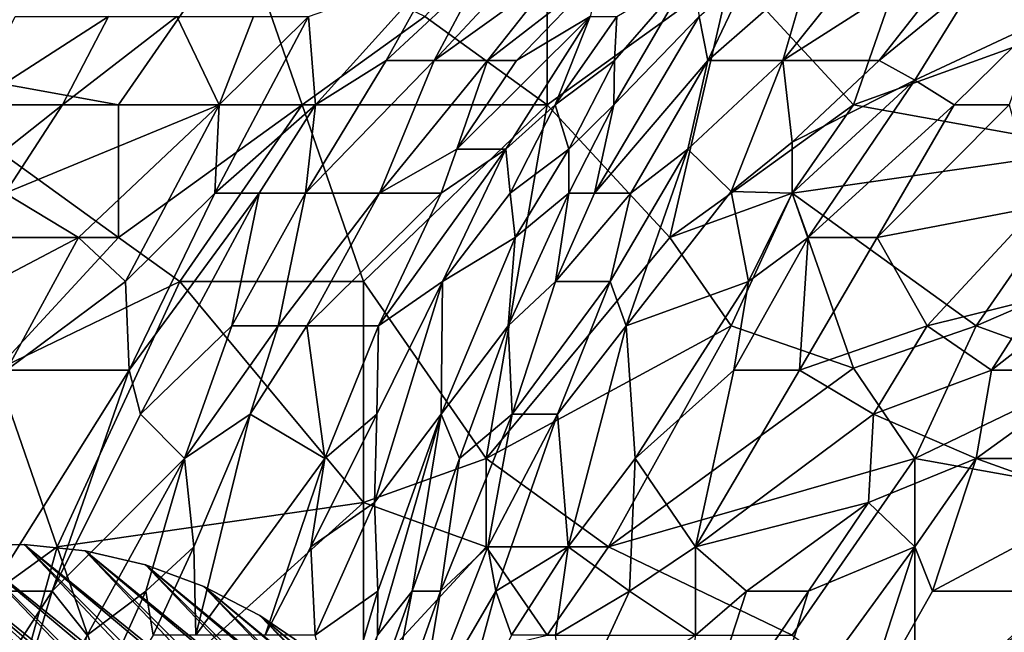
# Model space of a CAD drawing. Extents: x -0.3 to 0.3, y -0.266 to 0.266.
# Tile 134 of 256: x -0.233 to -0.206, y 0.204 to 0.221. Entities that reach past the tile are written whole.
import ezdxf

# ---------------------------------------------------------------- set-up
doc = ezdxf.new("R2010")
doc.units = 0

msp = doc.modelspace()

# ---------------------------------------------------------------- linework, layer by layer
for points in [[(-0.234997, 0.225772, 1.179444), (-0.236652, 0.2198, 1.179083), (-0.226721, 0.223383, 1.177118)], [(-0.221756, 0.220995, 1.175448), (-0.218445, 0.218606, 1.174033), (-0.218445, 0.224578, 1.175592)], [(-0.218445, 0.218606, 1.174033), (-0.213479, 0.222189, 1.174128), (-0.218445, 0.224578, 1.175592)], [(-0.201893, 0.224447, 0.735481), (-0.205203, 0.220818, 0.730797), (-0.206859, 0.221956, 0.738603)], [(-0.236652, 0.2198, 1.179083), (-0.230032, 0.218606, 1.17708), (-0.226721, 0.223383, 1.177118)], [(-0.230032, 0.218606, 1.17708), (-0.225066, 0.218606, 1.175695), (-0.226721, 0.223383, 1.177118)], [(-0.225066, 0.218606, 1.175695), (-0.221756, 0.220995, 1.175448), (-0.226721, 0.223383, 1.177118)], [(-0.221502, 0.2198, 0.82447), (-0.220235, 0.222189, 0.829154), (-0.218171, 0.223383, 0.821347)], [(-0.218176, 0.222189, 0.81198), (-0.221502, 0.2198, 0.82447), (-0.218171, 0.223383, 0.821347)], [(-0.210169, 0.218606, 1.172424), (-0.208514, 0.223383, 1.173884), (-0.213479, 0.222189, 1.174128)], [(-0.210169, 0.218606, 1.172424), (-0.203548, 0.220995, 1.172533), (-0.208514, 0.223383, 1.173884)], [(-0.206859, 0.223144, 0.743287), (-0.212084, 0.2198, 0.74797), (-0.210169, 0.222189, 0.750725)], [(-0.206859, 0.223144, 0.743287), (-0.209474, 0.2198, 0.738603), (-0.212084, 0.2198, 0.74797)], [(-0.209474, 0.2198, 0.738603), (-0.206859, 0.223144, 0.743287), (-0.206859, 0.221956, 0.738603)], [(-0.221471, 0.222189, 0.83696), (-0.224705, 0.218606, 0.840082), (-0.224897, 0.220995, 0.849449)], [(-0.222797, 0.2198, 0.833837), (-0.224705, 0.218606, 0.840082), (-0.221471, 0.222189, 0.83696)], [(-0.222797, 0.2198, 0.833837), (-0.221471, 0.222189, 0.83696), (-0.220235, 0.222189, 0.829154)], [(-0.222797, 0.2198, 0.833837), (-0.220235, 0.222189, 0.829154), (-0.221502, 0.2198, 0.82447)], [(-0.220063, 0.2198, 0.81198), (-0.221502, 0.2198, 0.82447), (-0.218176, 0.222189, 0.81198)], [(-0.218176, 0.222189, 0.81198), (-0.21698, 0.222189, 0.79949), (-0.220063, 0.2198, 0.81198)], [(-0.220063, 0.2198, 0.81198), (-0.21698, 0.222189, 0.79949), (-0.219278, 0.2198, 0.804174)], [(-0.217285, 0.220995, 0.791684), (-0.219278, 0.2198, 0.804174), (-0.21698, 0.222189, 0.79949)], [(-0.218445, 0.218606, 1.174033), (-0.215135, 0.215023, 1.172188), (-0.213479, 0.222189, 1.174128)], [(-0.214561, 0.222189, 0.774511), (-0.214343, 0.220995, 0.765144), (-0.216645, 0.218606, 0.768266)], [(-0.216645, 0.218606, 0.768266), (-0.216633, 0.2198, 0.776072), (-0.214561, 0.222189, 0.774511)], [(-0.216633, 0.2198, 0.776072), (-0.216564, 0.220995, 0.783878), (-0.214561, 0.222189, 0.774511)], [(-0.215135, 0.215023, 1.172188), (-0.210169, 0.218606, 1.172424), (-0.213479, 0.222189, 1.174128)], [(-0.21297, 0.222189, 0.763582), (-0.214106, 0.2198, 0.757338), (-0.214343, 0.220995, 0.765144)], [(-0.21297, 0.222189, 0.763582), (-0.211391, 0.222189, 0.755776), (-0.214106, 0.2198, 0.757338)], [(-0.212084, 0.2198, 0.74797), (-0.214106, 0.2198, 0.757338), (-0.211391, 0.222189, 0.755776)], [(-0.212084, 0.2198, 0.74797), (-0.211391, 0.222189, 0.755776), (-0.210169, 0.222189, 0.750725)], [(-0.208514, 0.219272, 0.733919), (-0.209474, 0.2198, 0.738603), (-0.206859, 0.221956, 0.738603)], [(-0.205203, 0.220818, 0.730797), (-0.208514, 0.219272, 0.733919), (-0.206859, 0.221956, 0.738603)], [(-0.232825, 0.220995, 0.877551), (-0.230301, 0.220995, 0.869745), (-0.234013, 0.218606, 0.87599)], [(-0.231543, 0.218606, 0.868184), (-0.234013, 0.218606, 0.87599), (-0.230301, 0.220995, 0.869745)], [(-0.230301, 0.220995, 0.869745), (-0.228458, 0.220995, 0.8635), (-0.231543, 0.218606, 0.868184)], [(-0.231543, 0.218606, 0.868184), (-0.228458, 0.220995, 0.8635), (-0.227313, 0.218606, 0.852572)], [(-0.228458, 0.220995, 0.8635), (-0.226381, 0.220995, 0.855694), (-0.227313, 0.218606, 0.852572)], [(-0.227425, 0.216218, 0.846327), (-0.224897, 0.220995, 0.849449), (-0.224705, 0.218606, 0.840082)], [(-0.224897, 0.220995, 0.849449), (-0.227425, 0.216218, 0.846327), (-0.227313, 0.218606, 0.852572)], [(-0.226381, 0.220995, 0.855694), (-0.224897, 0.220995, 0.849449), (-0.227313, 0.218606, 0.852572)], [(-0.225066, 0.218606, 1.175695), (-0.218445, 0.218606, 1.174033), (-0.221756, 0.220995, 1.175448)], [(-0.217285, 0.220995, 0.791684), (-0.220888, 0.217412, 0.804174), (-0.219278, 0.2198, 0.804174)], [(-0.219569, 0.217412, 0.790123), (-0.220888, 0.217412, 0.804174), (-0.217285, 0.220995, 0.791684)], [(-0.218234, 0.218606, 0.783878), (-0.219569, 0.217412, 0.790123), (-0.217285, 0.220995, 0.791684)], [(-0.218234, 0.218606, 0.783878), (-0.217285, 0.220995, 0.791684), (-0.216564, 0.220995, 0.783878)], [(-0.216633, 0.2198, 0.776072), (-0.218234, 0.218606, 0.783878), (-0.216564, 0.220995, 0.783878)], [(-0.214343, 0.220995, 0.765144), (-0.214106, 0.2198, 0.757338), (-0.217171, 0.216218, 0.758899)], [(-0.214343, 0.220995, 0.765144), (-0.217171, 0.216218, 0.758899), (-0.216645, 0.218606, 0.768266)], [(-0.210169, 0.218606, 1.172424), (-0.203548, 0.217412, 1.170958), (-0.203548, 0.220995, 1.172533)], [(-0.208514, 0.219272, 0.733919), (-0.205203, 0.220818, 0.730797), (-0.207448, 0.218606, 0.729236)], [(-0.207448, 0.218606, 0.729236), (-0.205203, 0.220818, 0.730797), (-0.205963, 0.218606, 0.726113)], [(-0.230032, 0.215023, 1.176365), (-0.230032, 0.218606, 1.17708), (-0.236652, 0.2198, 1.179083)], [(-0.236652, 0.215023, 1.178486), (-0.230032, 0.215023, 1.176365), (-0.236652, 0.2198, 1.179083)], [(-0.224974, 0.216218, 0.832276), (-0.224705, 0.218606, 0.840082), (-0.222797, 0.2198, 0.833837)], [(-0.222797, 0.2198, 0.833837), (-0.221502, 0.2198, 0.82447), (-0.224974, 0.216218, 0.832276)], [(-0.222975, 0.216218, 0.816664), (-0.224974, 0.216218, 0.832276), (-0.221502, 0.2198, 0.82447)], [(-0.220063, 0.2198, 0.81198), (-0.222975, 0.216218, 0.816664), (-0.221502, 0.2198, 0.82447)], [(-0.220888, 0.217412, 0.804174), (-0.222975, 0.216218, 0.816664), (-0.220063, 0.2198, 0.81198)], [(-0.220063, 0.2198, 0.81198), (-0.219278, 0.2198, 0.804174), (-0.220888, 0.217412, 0.804174)], [(-0.218234, 0.218606, 0.783878), (-0.216633, 0.2198, 0.776072), (-0.217864, 0.217412, 0.77295)], [(-0.216645, 0.218606, 0.768266), (-0.217864, 0.217412, 0.77295), (-0.216633, 0.2198, 0.776072)], [(-0.216187, 0.216218, 0.752654), (-0.217171, 0.216218, 0.758899), (-0.214106, 0.2198, 0.757338)], [(-0.214106, 0.2198, 0.757338), (-0.214651, 0.217412, 0.749532), (-0.216187, 0.216218, 0.752654)], [(-0.212084, 0.2198, 0.74797), (-0.214651, 0.217412, 0.749532), (-0.214106, 0.2198, 0.757338)], [(-0.213479, 0.216267, 0.740164), (-0.214651, 0.217412, 0.749532), (-0.212084, 0.2198, 0.74797)], [(-0.211824, 0.217595, 0.738603), (-0.213479, 0.216267, 0.740164), (-0.212084, 0.2198, 0.74797)], [(-0.211824, 0.217595, 0.738603), (-0.212084, 0.2198, 0.74797), (-0.209474, 0.2198, 0.738603)], [(-0.208514, 0.219272, 0.733919), (-0.211824, 0.217595, 0.738603), (-0.209474, 0.2198, 0.738603)], [(-0.208514, 0.219272, 0.733919), (-0.211824, 0.216218, 0.733979), (-0.211824, 0.217595, 0.738603)], [(-0.208514, 0.219272, 0.733919), (-0.211397, 0.215023, 0.729236), (-0.211824, 0.216218, 0.733979)], [(-0.208514, 0.219272, 0.733919), (-0.207448, 0.218606, 0.729236), (-0.211397, 0.215023, 0.729236)], [(-0.234013, 0.218606, 0.87599), (-0.231543, 0.218606, 0.868184), (-0.234564, 0.216218, 0.872868)], [(-0.233096, 0.216218, 0.868184), (-0.234564, 0.216218, 0.872868), (-0.231543, 0.218606, 0.868184)], [(-0.231543, 0.218606, 0.868184), (-0.227313, 0.218606, 0.852572), (-0.233096, 0.216218, 0.868184)], [(-0.231109, 0.215023, 0.858817), (-0.233096, 0.216218, 0.868184), (-0.227313, 0.218606, 0.852572)], [(-0.231109, 0.215023, 0.858817), (-0.227313, 0.218606, 0.852572), (-0.229842, 0.213829, 0.851011)], [(-0.225066, 0.218606, 1.175695), (-0.230032, 0.218606, 1.17708), (-0.230032, 0.215023, 1.176365)], [(-0.228376, 0.213829, 1.175647), (-0.225066, 0.218606, 1.175695), (-0.230032, 0.215023, 1.176365)], [(-0.229842, 0.213829, 0.851011), (-0.227313, 0.218606, 0.852572), (-0.227425, 0.216218, 0.846327)], [(-0.223411, 0.213829, 1.174105), (-0.225066, 0.218606, 1.175695), (-0.228376, 0.213829, 1.175647)], [(-0.226226, 0.216218, 0.840082), (-0.227425, 0.216218, 0.846327), (-0.224705, 0.218606, 0.840082)], [(-0.224705, 0.218606, 0.840082), (-0.224974, 0.216218, 0.832276), (-0.226226, 0.216218, 0.840082)], [(-0.223411, 0.213829, 1.174105), (-0.218445, 0.218606, 1.174033), (-0.225066, 0.218606, 1.175695)], [(-0.223411, 0.213829, 1.174105), (-0.2201, 0.209052, 1.171608), (-0.218445, 0.218606, 1.174033)], [(-0.2201, 0.209052, 1.171608), (-0.215135, 0.215023, 1.172188), (-0.218445, 0.218606, 1.174033)], [(-0.218234, 0.218606, 0.783878), (-0.21945, 0.216218, 0.782317), (-0.219569, 0.217412, 0.790123)], [(-0.21945, 0.216218, 0.782317), (-0.218234, 0.218606, 0.783878), (-0.217864, 0.217412, 0.77295)], [(-0.217866, 0.216218, 0.765144), (-0.217864, 0.217412, 0.77295), (-0.216645, 0.218606, 0.768266)], [(-0.217171, 0.216218, 0.758899), (-0.217866, 0.216218, 0.765144), (-0.216645, 0.218606, 0.768266)], [(-0.211824, 0.216218, 1.171825), (-0.210169, 0.218606, 1.172424), (-0.215135, 0.215023, 1.172188)], [(-0.210169, 0.218606, 1.172424), (-0.211824, 0.216218, 1.171825), (-0.203548, 0.217412, 1.170958)], [(-0.209536, 0.215023, 0.724552), (-0.211397, 0.215023, 0.729236), (-0.207448, 0.218606, 0.729236)], [(-0.209536, 0.215023, 0.724552), (-0.207448, 0.218606, 0.729236), (-0.205963, 0.218606, 0.726113)], [(-0.205203, 0.215854, 0.718307), (-0.209536, 0.215023, 0.724552), (-0.205963, 0.218606, 0.726113)], [(-0.223005, 0.212635, 0.79949), (-0.22131, 0.216218, 0.801052), (-0.219569, 0.217412, 0.790123)], [(-0.221279, 0.213829, 0.788562), (-0.223005, 0.212635, 0.79949), (-0.219569, 0.217412, 0.790123)], [(-0.222975, 0.216218, 0.816664), (-0.220888, 0.217412, 0.804174), (-0.22131, 0.216218, 0.801052)], [(-0.219569, 0.217412, 0.790123), (-0.22131, 0.216218, 0.801052), (-0.220888, 0.217412, 0.804174)], [(-0.21945, 0.216218, 0.782317), (-0.221279, 0.213829, 0.788562), (-0.219569, 0.217412, 0.790123)], [(-0.21931, 0.215023, 0.774511), (-0.21945, 0.216218, 0.782317), (-0.217864, 0.217412, 0.77295)], [(-0.217866, 0.216218, 0.765144), (-0.21931, 0.215023, 0.774511), (-0.217864, 0.217412, 0.77295)], [(-0.214651, 0.217412, 0.749532), (-0.216744, 0.213829, 0.746409), (-0.216187, 0.216218, 0.752654)], [(-0.216315, 0.212635, 0.740164), (-0.216744, 0.213829, 0.746409), (-0.214651, 0.217412, 0.749532)], [(-0.214651, 0.217412, 0.749532), (-0.213479, 0.216267, 0.740164), (-0.216315, 0.212635, 0.740164)], [(-0.211824, 0.217595, 0.738603), (-0.211824, 0.216218, 0.733979), (-0.213479, 0.216267, 0.740164)], [(-0.206859, 0.212635, 1.169283), (-0.203548, 0.217412, 1.170958), (-0.211824, 0.216218, 1.171825)], [(-0.198582, 0.216218, 1.169672), (-0.203548, 0.217412, 1.170958), (-0.206859, 0.212635, 1.169283)], [(-0.235652, 0.212635, 0.869745), (-0.233096, 0.216218, 0.868184), (-0.231109, 0.215023, 0.858817)], [(-0.229739, 0.211441, 0.844766), (-0.229842, 0.213829, 0.851011), (-0.227425, 0.216218, 0.846327)], [(-0.229739, 0.211441, 0.844766), (-0.227425, 0.216218, 0.846327), (-0.226226, 0.216218, 0.840082)], [(-0.229739, 0.211441, 0.844766), (-0.226226, 0.216218, 0.840082), (-0.22944, 0.210246, 0.840082)], [(-0.22697, 0.212635, 0.832276), (-0.22944, 0.210246, 0.840082), (-0.226226, 0.216218, 0.840082)], [(-0.226226, 0.216218, 0.840082), (-0.224974, 0.216218, 0.832276), (-0.22697, 0.212635, 0.832276)], [(-0.225715, 0.212635, 0.822909), (-0.22697, 0.212635, 0.832276), (-0.224974, 0.216218, 0.832276)], [(-0.224941, 0.212635, 0.816664), (-0.225715, 0.212635, 0.822909), (-0.222975, 0.216218, 0.816664)], [(-0.222975, 0.216218, 0.816664), (-0.225715, 0.212635, 0.822909), (-0.224974, 0.216218, 0.832276)], [(-0.22131, 0.216218, 0.801052), (-0.224941, 0.212635, 0.816664), (-0.222975, 0.216218, 0.816664)], [(-0.22131, 0.216218, 0.801052), (-0.223005, 0.212635, 0.79949), (-0.224941, 0.212635, 0.816664)], [(-0.21931, 0.215023, 0.774511), (-0.221279, 0.213829, 0.788562), (-0.21945, 0.216218, 0.782317)], [(-0.217866, 0.216218, 0.765144), (-0.218226, 0.213829, 0.755776), (-0.219504, 0.212635, 0.762021)], [(-0.217866, 0.216218, 0.765144), (-0.219504, 0.212635, 0.762021), (-0.21931, 0.215023, 0.774511)], [(-0.217171, 0.216218, 0.758899), (-0.216187, 0.216218, 0.752654), (-0.218226, 0.213829, 0.755776)], [(-0.218226, 0.213829, 0.755776), (-0.217866, 0.216218, 0.765144), (-0.217171, 0.216218, 0.758899)], [(-0.216744, 0.213829, 0.746409), (-0.218226, 0.213829, 0.755776), (-0.216187, 0.216218, 0.752654)], [(-0.213009, 0.213829, 0.730797), (-0.216315, 0.212635, 0.740164), (-0.213479, 0.216267, 0.740164)], [(-0.213479, 0.212635, 1.170888), (-0.211824, 0.216218, 1.171825), (-0.215135, 0.215023, 1.172188)], [(-0.213479, 0.216267, 0.740164), (-0.211824, 0.216218, 0.733979), (-0.213009, 0.213829, 0.730797)], [(-0.213479, 0.212635, 1.170888), (-0.210169, 0.211493, 1.169499), (-0.211824, 0.216218, 1.171825)], [(-0.211824, 0.216218, 0.733979), (-0.211397, 0.215023, 0.729236), (-0.213009, 0.213829, 0.730797)], [(-0.210169, 0.211493, 1.169499), (-0.206859, 0.212635, 1.169283), (-0.211824, 0.216218, 1.171825)], [(-0.206859, 0.212635, 1.169283), (-0.203548, 0.211441, 1.167836), (-0.198582, 0.216218, 1.169672)], [(-0.209536, 0.215023, 0.724552), (-0.205203, 0.215854, 0.718307), (-0.208179, 0.212635, 0.716746)], [(-0.205203, 0.215854, 0.718307), (-0.205203, 0.213375, 0.713624), (-0.208179, 0.212635, 0.716746)], [(-0.236652, 0.215023, 1.178486), (-0.233342, 0.211441, 1.176941), (-0.230032, 0.215023, 1.176365)], [(-0.233061, 0.211441, 0.858817), (-0.235652, 0.212635, 0.869745), (-0.231109, 0.215023, 0.858817)], [(-0.233342, 0.211441, 1.176941), (-0.228376, 0.213829, 1.175647), (-0.230032, 0.215023, 1.176365)], [(-0.231109, 0.215023, 0.858817), (-0.229842, 0.213829, 0.851011), (-0.233061, 0.211441, 0.858817)], [(-0.21931, 0.215023, 0.774511), (-0.219504, 0.212635, 0.762021), (-0.221316, 0.210246, 0.77295)], [(-0.221316, 0.210246, 0.77295), (-0.221279, 0.213829, 0.788562), (-0.21931, 0.215023, 0.774511)], [(-0.213479, 0.212635, 1.170888), (-0.215135, 0.215023, 1.172188), (-0.2201, 0.209052, 1.171608)], [(-0.213009, 0.213829, 0.730797), (-0.211397, 0.215023, 0.729236), (-0.213408, 0.211441, 0.726113)], [(-0.211626, 0.211441, 0.72143), (-0.213408, 0.211441, 0.726113), (-0.211397, 0.215023, 0.729236)], [(-0.211397, 0.215023, 0.729236), (-0.209536, 0.215023, 0.724552), (-0.211626, 0.211441, 0.72143)], [(-0.208179, 0.212635, 0.716746), (-0.211626, 0.211441, 0.72143), (-0.209536, 0.215023, 0.724552)], [(-0.228376, 0.213829, 1.175647), (-0.233342, 0.211441, 1.176941), (-0.231687, 0.206664, 1.175662)], [(-0.229739, 0.211441, 0.844766), (-0.233061, 0.211441, 0.858817), (-0.229842, 0.213829, 0.851011)], [(-0.231687, 0.206664, 1.175662), (-0.223411, 0.207858, 1.17251), (-0.228376, 0.213829, 1.175647)], [(-0.223411, 0.213829, 1.174105), (-0.228376, 0.213829, 1.175647), (-0.223411, 0.207858, 1.17251)], [(-0.223411, 0.207858, 1.17251), (-0.2201, 0.209052, 1.171608), (-0.223411, 0.213829, 1.174105)], [(-0.223112, 0.207858, 0.782317), (-0.221279, 0.213829, 0.788562), (-0.221316, 0.210246, 0.77295)], [(-0.223112, 0.207858, 0.782317), (-0.223053, 0.210246, 0.790123), (-0.221279, 0.213829, 0.788562)], [(-0.223005, 0.212635, 0.79949), (-0.221279, 0.213829, 0.788562), (-0.223053, 0.210246, 0.790123)], [(-0.219396, 0.210246, 0.749532), (-0.219504, 0.212635, 0.762021), (-0.218226, 0.213829, 0.755776)], [(-0.218226, 0.213829, 0.755776), (-0.216744, 0.213829, 0.746409), (-0.219396, 0.210246, 0.749532)], [(-0.219396, 0.210246, 0.749532), (-0.216744, 0.213829, 0.746409), (-0.218172, 0.210246, 0.741725)], [(-0.216744, 0.213829, 0.746409), (-0.216315, 0.212635, 0.740164), (-0.218172, 0.210246, 0.741725)], [(-0.216315, 0.212635, 0.740164), (-0.213009, 0.213829, 0.730797), (-0.216074, 0.209052, 0.729236)], [(-0.216074, 0.209052, 0.729236), (-0.213009, 0.213829, 0.730797), (-0.213408, 0.211441, 0.726113)], [(-0.203548, 0.213701, 0.712062), (-0.203548, 0.211441, 0.708721), (-0.206442, 0.211441, 0.712062)], [(-0.205203, 0.213375, 0.713624), (-0.203548, 0.213701, 0.712062), (-0.206442, 0.211441, 0.712062)], [(-0.206442, 0.211441, 0.712062), (-0.208179, 0.212635, 0.716746), (-0.205203, 0.213375, 0.713624)], [(-0.22944, 0.210246, 0.840082), (-0.22697, 0.212635, 0.832276), (-0.228249, 0.209052, 0.829154)], [(-0.225715, 0.212635, 0.822909), (-0.228249, 0.209052, 0.829154), (-0.22697, 0.212635, 0.832276)], [(-0.225715, 0.212635, 0.822909), (-0.226476, 0.210246, 0.819786), (-0.228249, 0.209052, 0.829154)], [(-0.224941, 0.212635, 0.816664), (-0.226476, 0.210246, 0.819786), (-0.225715, 0.212635, 0.822909)], [(-0.224453, 0.209052, 0.797929), (-0.226476, 0.210246, 0.819786), (-0.224941, 0.212635, 0.816664)], [(-0.224453, 0.209052, 0.797929), (-0.224941, 0.212635, 0.816664), (-0.223005, 0.212635, 0.79949)], [(-0.223053, 0.210246, 0.790123), (-0.224453, 0.209052, 0.797929), (-0.223005, 0.212635, 0.79949)], [(-0.221316, 0.210246, 0.77295), (-0.219504, 0.212635, 0.762021), (-0.220816, 0.209052, 0.758899)], [(-0.219396, 0.210246, 0.749532), (-0.220816, 0.209052, 0.758899), (-0.219504, 0.212635, 0.762021)], [(-0.2201, 0.209052, 1.171608), (-0.21679, 0.206664, 1.169451), (-0.213479, 0.212635, 1.170888)], [(-0.217879, 0.206664, 0.730797), (-0.218172, 0.210246, 0.741725), (-0.216315, 0.212635, 0.740164)], [(-0.217879, 0.206664, 0.730797), (-0.216315, 0.212635, 0.740164), (-0.216074, 0.209052, 0.729236)], [(-0.21679, 0.206664, 1.169451), (-0.210169, 0.211493, 1.169499), (-0.213479, 0.212635, 1.170888)], [(-0.211626, 0.211441, 0.72143), (-0.208179, 0.212635, 0.716746), (-0.209631, 0.210246, 0.715185)], [(-0.210169, 0.211493, 1.169499), (-0.208514, 0.209052, 1.167773), (-0.206859, 0.212635, 1.169283)], [(-0.209631, 0.210246, 0.715185), (-0.208179, 0.212635, 0.716746), (-0.206442, 0.211441, 0.712062)], [(-0.208514, 0.209052, 1.167773), (-0.203548, 0.211441, 1.167836), (-0.206859, 0.212635, 1.169283)], [(-0.234997, 0.204275, 1.176749), (-0.231687, 0.206664, 1.175662), (-0.233342, 0.211441, 1.176941)], [(-0.233495, 0.205469, 0.849449), (-0.233061, 0.211441, 0.858817), (-0.229739, 0.211441, 0.844766)], [(-0.231824, 0.205469, 0.841643), (-0.233495, 0.205469, 0.849449), (-0.229739, 0.211441, 0.844766)], [(-0.22944, 0.210246, 0.840082), (-0.231824, 0.205469, 0.841643), (-0.229739, 0.211441, 0.844766)], [(-0.21679, 0.206664, 1.169451), (-0.208514, 0.209052, 1.167773), (-0.210169, 0.211493, 1.169499)], [(-0.213408, 0.211441, 0.726113), (-0.214439, 0.206664, 0.719868), (-0.216074, 0.209052, 0.729236)], [(-0.211626, 0.211441, 0.72143), (-0.209631, 0.210246, 0.715185), (-0.214439, 0.206664, 0.719868)], [(-0.211626, 0.211441, 0.72143), (-0.214439, 0.206664, 0.719868), (-0.213408, 0.211441, 0.726113)], [(-0.206859, 0.209052, 0.709421), (-0.209631, 0.210246, 0.715185), (-0.206442, 0.211441, 0.712062)], [(-0.208514, 0.209052, 1.167773), (-0.201893, 0.207858, 1.164881), (-0.203548, 0.211441, 1.167836)], [(-0.206859, 0.209052, 0.709421), (-0.206442, 0.211441, 0.712062), (-0.203548, 0.211441, 0.708721)], [(-0.203548, 0.211441, 0.708721), (-0.203548, 0.209052, 0.705944), (-0.206859, 0.209052, 0.709421)], [(-0.228249, 0.209052, 0.829154), (-0.231824, 0.205469, 0.841643), (-0.22944, 0.210246, 0.840082)], [(-0.228249, 0.209052, 0.829154), (-0.226476, 0.210246, 0.819786), (-0.227992, 0.206664, 0.819786)], [(-0.226476, 0.210246, 0.819786), (-0.227943, 0.204275, 0.81198), (-0.227992, 0.206664, 0.819786)], [(-0.226476, 0.210246, 0.819786), (-0.224453, 0.209052, 0.797929), (-0.227943, 0.204275, 0.81198)], [(-0.224832, 0.206664, 0.793246), (-0.224453, 0.209052, 0.797929), (-0.223053, 0.210246, 0.790123)], [(-0.223112, 0.207858, 0.782317), (-0.224832, 0.206664, 0.793246), (-0.223053, 0.210246, 0.790123)], [(-0.223023, 0.205469, 0.77295), (-0.223112, 0.207858, 0.782317), (-0.221316, 0.210246, 0.77295)], [(-0.223031, 0.204275, 0.768266), (-0.223023, 0.205469, 0.77295), (-0.221316, 0.210246, 0.77295)], [(-0.221316, 0.210246, 0.77295), (-0.222094, 0.205469, 0.758899), (-0.223031, 0.204275, 0.768266)], [(-0.221316, 0.210246, 0.77295), (-0.220816, 0.209052, 0.758899), (-0.222094, 0.205469, 0.758899)], [(-0.221334, 0.205469, 0.74797), (-0.220816, 0.209052, 0.758899), (-0.219396, 0.210246, 0.749532)], [(-0.220053, 0.206664, 0.741725), (-0.221334, 0.205469, 0.74797), (-0.219396, 0.210246, 0.749532)], [(-0.218172, 0.210246, 0.741725), (-0.220053, 0.206664, 0.741725), (-0.219396, 0.210246, 0.749532)], [(-0.219835, 0.205469, 0.737042), (-0.220053, 0.206664, 0.741725), (-0.218172, 0.210246, 0.741725)], [(-0.218172, 0.210246, 0.741725), (-0.217879, 0.206664, 0.730797), (-0.219835, 0.205469, 0.737042)], [(-0.209631, 0.210246, 0.715185), (-0.209766, 0.207858, 0.712062), (-0.214439, 0.206664, 0.719868)], [(-0.209766, 0.207858, 0.712062), (-0.209631, 0.210246, 0.715185), (-0.206859, 0.209052, 0.709421)], [(-0.230877, 0.204275, 0.833837), (-0.231824, 0.205469, 0.841643), (-0.228249, 0.209052, 0.829154)], [(-0.230877, 0.204275, 0.833837), (-0.228249, 0.209052, 0.829154), (-0.229292, 0.205469, 0.826031)], [(-0.227992, 0.206664, 0.819786), (-0.229292, 0.205469, 0.826031), (-0.228249, 0.209052, 0.829154)], [(-0.227943, 0.204275, 0.81198), (-0.224453, 0.209052, 0.797929), (-0.226072, 0.204275, 0.796368)], [(-0.224832, 0.206664, 0.793246), (-0.226072, 0.204275, 0.796368), (-0.224453, 0.209052, 0.797929)], [(-0.2201, 0.206664, 1.170808), (-0.2201, 0.209052, 1.171608), (-0.223411, 0.207858, 1.17251)], [(-0.221334, 0.205469, 0.74797), (-0.222094, 0.205469, 0.758899), (-0.220816, 0.209052, 0.758899)], [(-0.2201, 0.206664, 1.170808), (-0.21679, 0.206664, 1.169451), (-0.2201, 0.209052, 1.171608)], [(-0.216222, 0.205469, 0.722991), (-0.217879, 0.206664, 0.730797), (-0.216074, 0.209052, 0.729236)], [(-0.211824, 0.204275, 1.166), (-0.208514, 0.209052, 1.167773), (-0.21679, 0.206664, 1.169451)], [(-0.216074, 0.209052, 0.729236), (-0.214439, 0.206664, 0.719868), (-0.216222, 0.205469, 0.722991)], [(-0.208514, 0.201886, 1.162653), (-0.208514, 0.209052, 1.167773), (-0.211824, 0.204275, 1.166)], [(-0.209766, 0.207858, 0.712062), (-0.206859, 0.209052, 0.709421), (-0.208514, 0.206664, 0.709001)], [(-0.206859, 0.209052, 0.709421), (-0.208041, 0.205469, 0.707379), (-0.208514, 0.206664, 0.709001)], [(-0.208514, 0.209052, 1.167773), (-0.208514, 0.201886, 1.162653), (-0.201893, 0.207858, 1.164881)], [(-0.203548, 0.207858, 0.704897), (-0.208041, 0.205469, 0.707379), (-0.206859, 0.209052, 0.709421)], [(-0.203548, 0.207858, 0.704897), (-0.206859, 0.209052, 0.709421), (-0.203548, 0.209052, 0.705944)], [(-0.230032, 0.201886, 1.174143), (-0.223411, 0.207858, 1.17251), (-0.231687, 0.206664, 1.175662)], [(-0.230032, 0.201886, 1.174143), (-0.223411, 0.203081, 1.171062), (-0.223411, 0.207858, 1.17251)], [(-0.224718, 0.204275, 0.785439), (-0.224832, 0.206664, 0.793246), (-0.223112, 0.207858, 0.782317)], [(-0.223112, 0.207858, 0.782317), (-0.223023, 0.205469, 0.77295), (-0.224718, 0.204275, 0.785439)], [(-0.223411, 0.203081, 1.171062), (-0.2201, 0.206664, 1.170808), (-0.223411, 0.207858, 1.17251)], [(-0.214439, 0.206664, 0.719868), (-0.209766, 0.207858, 0.712062), (-0.213064, 0.205469, 0.715185)], [(-0.209766, 0.207858, 0.712062), (-0.211384, 0.205469, 0.712062), (-0.213064, 0.205469, 0.715185)], [(-0.209766, 0.207858, 0.712062), (-0.208514, 0.206664, 0.709001), (-0.211384, 0.205469, 0.712062)], [(-0.203548, 0.203081, 1.161443), (-0.201893, 0.207858, 1.164881), (-0.208514, 0.201886, 1.162653)], [(-0.203548, 0.205469, 0.703225), (-0.208041, 0.205469, 0.707379), (-0.203548, 0.207858, 0.704897)], [(-0.194853, 0.175059, 0.577), (-0.232576, 0.206725, 0.003515), (-0.234212, 0.206681, 0.00248)], [(-0.232576, 0.206725, 0.003515), (-0.205879, 0.178348, 0.00248), (-0.234212, 0.206681, 0.00248)], [(-0.193296, 0.174964, 0.576832), (-0.230931, 0.206556, 0.004695), (-0.232576, 0.206725, 0.003515)], [(-0.193296, 0.174964, 0.576832), (-0.232576, 0.206725, 0.003515), (-0.194853, 0.175059, 0.577)], [(-0.230931, 0.206556, 0.004695), (-0.205674, 0.179823, 0.003515), (-0.232576, 0.206725, 0.003515)], [(-0.232576, 0.206725, 0.003515), (-0.205674, 0.179823, 0.003515), (-0.205879, 0.178348, 0.00248)], [(-0.235247, 0.206486, 0.002339), (-0.237416, 0.205853, 0.001709), (-0.199425, 0.174128, 0.57737)], [(-0.206194, 0.17717, 0.002105), (-0.235456, 0.206424, 0.002136), (-0.235361, 0.206455, 0.002259)], [(-0.206136, 0.177238, 0.002231), (-0.235361, 0.206455, 0.002259), (-0.235247, 0.206486, 0.002339)], [(-0.206194, 0.17717, 0.002105), (-0.235361, 0.206455, 0.002259), (-0.206136, 0.177238, 0.002231)], [(-0.234212, 0.206681, 0.00248), (-0.206098, 0.177305, 0.002352), (-0.235247, 0.206486, 0.002339)], [(-0.196411, 0.174949, 0.577147), (-0.234212, 0.206681, 0.00248), (-0.235247, 0.206486, 0.002339)], [(-0.206136, 0.177238, 0.002231), (-0.235247, 0.206486, 0.002339), (-0.206098, 0.177305, 0.002352)], [(-0.196411, 0.174949, 0.577147), (-0.235247, 0.206486, 0.002339), (-0.197944, 0.174637, 0.577271)], [(-0.199425, 0.174128, 0.57737), (-0.197944, 0.174637, 0.577271), (-0.235247, 0.206486, 0.002339)], [(-0.233342, 0.200692, 1.175608), (-0.231687, 0.206664, 1.175662), (-0.234997, 0.204275, 1.176749)], [(-0.194853, 0.175059, 0.577), (-0.234212, 0.206681, 0.00248), (-0.196411, 0.174949, 0.577147)], [(-0.234212, 0.206681, 0.00248), (-0.205879, 0.178348, 0.00248), (-0.206098, 0.177305, 0.002352)], [(-0.233342, 0.200692, 1.175608), (-0.230032, 0.201886, 1.174143), (-0.231687, 0.206664, 1.175662)], [(-0.191767, 0.174666, 0.576646), (-0.229304, 0.206176, 0.006), (-0.230931, 0.206556, 0.004695)], [(-0.191767, 0.174666, 0.576646), (-0.230931, 0.206556, 0.004695), (-0.193296, 0.174964, 0.576832)], [(-0.229304, 0.206176, 0.006), (-0.20566, 0.181285, 0.004695), (-0.230931, 0.206556, 0.004695)], [(-0.230931, 0.206556, 0.004695), (-0.20566, 0.181285, 0.004695), (-0.205674, 0.179823, 0.003515)], [(-0.229095, 0.204275, 0.821347), (-0.229292, 0.205469, 0.826031), (-0.227992, 0.206664, 0.819786)], [(-0.227943, 0.204275, 0.81198), (-0.229095, 0.204275, 0.821347), (-0.227992, 0.206664, 0.819786)], [(-0.224718, 0.204275, 0.785439), (-0.226072, 0.204275, 0.796368), (-0.224832, 0.206664, 0.793246)], [(-0.223411, 0.203081, 1.171062), (-0.218445, 0.204275, 1.169117), (-0.2201, 0.206664, 1.170808)], [(-0.221334, 0.205469, 0.74797), (-0.220053, 0.206664, 0.741725), (-0.221924, 0.201886, 0.741725)], [(-0.219835, 0.205469, 0.737042), (-0.221924, 0.201886, 0.741725), (-0.220053, 0.206664, 0.741725)], [(-0.218445, 0.204275, 1.169117), (-0.21679, 0.206664, 1.169451), (-0.2201, 0.206664, 1.170808)], [(-0.219409, 0.204275, 0.732358), (-0.219835, 0.205469, 0.737042), (-0.217879, 0.206664, 0.730797)], [(-0.219409, 0.204275, 0.732358), (-0.217879, 0.206664, 0.730797), (-0.218225, 0.204275, 0.727674)], [(-0.218445, 0.204275, 1.169117), (-0.211824, 0.204275, 1.166), (-0.21679, 0.206664, 1.169451)], [(-0.216222, 0.205469, 0.722991), (-0.218225, 0.204275, 0.727674), (-0.217879, 0.206664, 0.730797)], [(-0.214439, 0.206664, 0.719868), (-0.214438, 0.204275, 0.716746), (-0.216222, 0.205469, 0.722991)], [(-0.214439, 0.206664, 0.719868), (-0.213064, 0.205469, 0.715185), (-0.214438, 0.204275, 0.716746)], [(-0.211384, 0.205469, 0.712062), (-0.208514, 0.206664, 0.709001), (-0.212864, 0.200692, 0.710501)], [(-0.210059, 0.201886, 0.707379), (-0.212864, 0.200692, 0.710501), (-0.208514, 0.206664, 0.709001)], [(-0.208514, 0.206664, 0.709001), (-0.208041, 0.205469, 0.707379), (-0.210059, 0.201886, 0.707379)], [(-0.2066, 0.176917, 0.001607), (-0.235764, 0.206087, 0.001604), (-0.235689, 0.206194, 0.00172)], [(-0.206478, 0.176974, 0.001724), (-0.235689, 0.206194, 0.00172), (-0.235606, 0.206288, 0.001843)], [(-0.2066, 0.176917, 0.001607), (-0.235689, 0.206194, 0.00172), (-0.206478, 0.176974, 0.001724)], [(-0.206367, 0.177036, 0.001848), (-0.235606, 0.206288, 0.001843), (-0.235519, 0.206365, 0.001969)], [(-0.206478, 0.176974, 0.001724), (-0.235606, 0.206288, 0.001843), (-0.206367, 0.177036, 0.001848)], [(-0.206272, 0.177102, 0.001976), (-0.235519, 0.206365, 0.001969), (-0.235456, 0.206424, 0.002136)], [(-0.206367, 0.177036, 0.001848), (-0.235519, 0.206365, 0.001969), (-0.206272, 0.177102, 0.001976)], [(-0.206272, 0.177102, 0.001976), (-0.235456, 0.206424, 0.002136), (-0.206194, 0.17717, 0.002105)], [(-0.20687, 0.176825, 0.001405), (-0.235886, 0.205842, 0.001404), (-0.23583, 0.205968, 0.001498)], [(-0.206732, 0.176867, 0.0015), (-0.23583, 0.205968, 0.001498), (-0.235764, 0.206087, 0.001604)], [(-0.20687, 0.176825, 0.001405), (-0.23583, 0.205968, 0.001498), (-0.206732, 0.176867, 0.0015)], [(-0.206732, 0.176867, 0.0015), (-0.235764, 0.206087, 0.001604), (-0.2066, 0.176917, 0.001607)], [(-0.190292, 0.174171, 0.576446), (-0.227723, 0.205591, 0.007408), (-0.229304, 0.206176, 0.006)], [(-0.190292, 0.174171, 0.576446), (-0.229304, 0.206176, 0.006), (-0.191767, 0.174666, 0.576646)], [(-0.227723, 0.205591, 0.007408), (-0.205837, 0.182709, 0.006), (-0.229304, 0.206176, 0.006)], [(-0.229304, 0.206176, 0.006), (-0.205837, 0.182709, 0.006), (-0.20566, 0.181285, 0.004695)], [(-0.199425, 0.174128, 0.57737), (-0.237416, 0.205853, 0.001709), (-0.238823, 0.205189, 0.001196)], [(-0.207152, 0.176764, 0.00126), (-0.235963, 0.205576, 0.00126), (-0.235929, 0.20571, 0.001325)], [(-0.207011, 0.176791, 0.001325), (-0.235929, 0.20571, 0.001325), (-0.235886, 0.205842, 0.001404)], [(-0.207152, 0.176764, 0.00126), (-0.235929, 0.20571, 0.001325), (-0.207011, 0.176791, 0.001325)], [(-0.207011, 0.176791, 0.001325), (-0.235886, 0.205842, 0.001404), (-0.20687, 0.176825, 0.001405)], [(-0.207395, 0.176221, 0.001008), (-0.236546, 0.205372, 0.001008), (-0.236384, 0.20543, 0.001075)], [(-0.207327, 0.176372, 0.001075), (-0.236384, 0.20543, 0.001075), (-0.23623, 0.205483, 0.00114)], [(-0.207395, 0.176221, 0.001008), (-0.236384, 0.20543, 0.001075), (-0.207327, 0.176372, 0.001075)], [(-0.207263, 0.176516, 0.00114), (-0.23623, 0.205483, 0.00114), (-0.236089, 0.205533, 0.001203)], [(-0.207327, 0.176372, 0.001075), (-0.23623, 0.205483, 0.00114), (-0.207263, 0.176516, 0.00114)], [(-0.207204, 0.176647, 0.001203), (-0.236089, 0.205533, 0.001203), (-0.235963, 0.205576, 0.00126)], [(-0.207263, 0.176516, 0.00114), (-0.236089, 0.205533, 0.001203), (-0.207204, 0.176647, 0.001203)], [(-0.207204, 0.176647, 0.001203), (-0.235963, 0.205576, 0.00126), (-0.207152, 0.176764, 0.00126)], [(-0.233495, 0.205469, 0.849449), (-0.231824, 0.205469, 0.841643), (-0.234913, 0.200692, 0.847888)], [(-0.231824, 0.205469, 0.841643), (-0.233627, 0.199498, 0.840082), (-0.234913, 0.200692, 0.847888)], [(-0.231824, 0.205469, 0.841643), (-0.230877, 0.204275, 0.833837), (-0.233627, 0.199498, 0.840082)], [(-0.231984, 0.199498, 0.830715), (-0.230877, 0.204275, 0.833837), (-0.229292, 0.205469, 0.826031)], [(-0.229095, 0.204275, 0.821347), (-0.231984, 0.199498, 0.830715), (-0.229292, 0.205469, 0.826031)], [(-0.188896, 0.173487, 0.576234), (-0.226215, 0.204813, 0.008894), (-0.227723, 0.205591, 0.007408)], [(-0.188896, 0.173487, 0.576234), (-0.227723, 0.205591, 0.007408), (-0.190292, 0.174171, 0.576446)], [(-0.226215, 0.204813, 0.008894), (-0.206202, 0.184071, 0.007408), (-0.227723, 0.205591, 0.007408)], [(-0.227723, 0.205591, 0.007408), (-0.206202, 0.184071, 0.007408), (-0.205837, 0.182709, 0.006)], [(-0.224086, 0.201886, 0.77295), (-0.224718, 0.204275, 0.785439), (-0.223023, 0.205469, 0.77295)], [(-0.223031, 0.204275, 0.768266), (-0.224086, 0.201886, 0.77295), (-0.223023, 0.205469, 0.77295)], [(-0.223031, 0.204275, 0.768266), (-0.222094, 0.205469, 0.758899), (-0.223802, 0.200692, 0.765144)], [(-0.223012, 0.200692, 0.749532), (-0.223802, 0.200692, 0.765144), (-0.222094, 0.205469, 0.758899)], [(-0.221334, 0.205469, 0.74797), (-0.223012, 0.200692, 0.749532), (-0.222094, 0.205469, 0.758899)], [(-0.221924, 0.201886, 0.741725), (-0.223012, 0.200692, 0.749532), (-0.221334, 0.205469, 0.74797)], [(-0.221138, 0.200692, 0.733919), (-0.221924, 0.201886, 0.741725), (-0.219835, 0.205469, 0.737042)], [(-0.219835, 0.205469, 0.737042), (-0.219409, 0.204275, 0.732358), (-0.221138, 0.200692, 0.733919)], [(-0.216222, 0.205469, 0.722991), (-0.217877, 0.201886, 0.722991), (-0.218225, 0.204275, 0.727674)], [(-0.217877, 0.201886, 0.722991), (-0.216222, 0.205469, 0.722991), (-0.214438, 0.204275, 0.716746)], [(-0.213064, 0.205469, 0.715185), (-0.211384, 0.205469, 0.712062), (-0.214624, 0.200692, 0.713624)], [(-0.213064, 0.205469, 0.715185), (-0.214624, 0.200692, 0.713624), (-0.214438, 0.204275, 0.716746)], [(-0.212864, 0.200692, 0.710501), (-0.214624, 0.200692, 0.713624), (-0.211384, 0.205469, 0.712062)], [(-0.208041, 0.205469, 0.707379), (-0.203548, 0.205469, 0.703225), (-0.210059, 0.201886, 0.707379)], [(-0.203548, 0.205469, 0.703225), (-0.206859, 0.200692, 0.703596), (-0.210059, 0.201886, 0.707379)], [(-0.203548, 0.205469, 0.703225), (-0.203548, 0.200692, 0.701175), (-0.206859, 0.200692, 0.703596)], [(-0.200828, 0.17343, 0.577442), (-0.238823, 0.205189, 0.001196), (-0.240104, 0.204355, 0.000887)], [(-0.199425, 0.174128, 0.57737), (-0.238823, 0.205189, 0.001196), (-0.200828, 0.17343, 0.577442)], [(-0.207735, 0.175476, 0.000705), (-0.237346, 0.205087, 0.000705), (-0.237201, 0.205139, 0.000757)], [(-0.207673, 0.175611, 0.000757), (-0.237201, 0.205139, 0.000757), (-0.237045, 0.205195, 0.000814)], [(-0.207735, 0.175476, 0.000705), (-0.237201, 0.205139, 0.000757), (-0.207673, 0.175611, 0.000757)], [(-0.207606, 0.175757, 0.000814), (-0.237045, 0.205195, 0.000814), (-0.236881, 0.205254, 0.000876)], [(-0.207673, 0.175611, 0.000757), (-0.237045, 0.205195, 0.000814), (-0.207606, 0.175757, 0.000814)], [(-0.207536, 0.175909, 0.000876), (-0.236881, 0.205254, 0.000876), (-0.236713, 0.205313, 0.000941)], [(-0.207606, 0.175757, 0.000814), (-0.236881, 0.205254, 0.000876), (-0.207536, 0.175909, 0.000876)], [(-0.207466, 0.176065, 0.000941), (-0.236713, 0.205313, 0.000941), (-0.236546, 0.205372, 0.001008)], [(-0.207536, 0.175909, 0.000876), (-0.236713, 0.205313, 0.000941), (-0.207466, 0.176065, 0.000941)], [(-0.207466, 0.176065, 0.000941), (-0.236546, 0.205372, 0.001008), (-0.207395, 0.176221, 0.001008)], [(-0.208017, 0.174981, 0.00053), (-0.237869, 0.204833, 0.00053), (-0.237726, 0.204908, 0.000575)], [(-0.207934, 0.175117, 0.000575), (-0.237726, 0.204908, 0.000575), (-0.237595, 0.204977, 0.00062)], [(-0.208017, 0.174981, 0.00053), (-0.237726, 0.204908, 0.000575), (-0.207934, 0.175117, 0.000575)], [(-0.207859, 0.175242, 0.00062), (-0.237595, 0.204977, 0.00062), (-0.237478, 0.205038, 0.000661)], [(-0.207934, 0.175117, 0.000575), (-0.237595, 0.204977, 0.00062), (-0.207859, 0.175242, 0.00062)], [(-0.207792, 0.175353, 0.000661), (-0.237478, 0.205038, 0.000661), (-0.237346, 0.205087, 0.000705)], [(-0.207859, 0.175242, 0.00062), (-0.237478, 0.205038, 0.000661), (-0.207792, 0.175353, 0.000661)], [(-0.207792, 0.175353, 0.000661), (-0.237346, 0.205087, 0.000705), (-0.207735, 0.175476, 0.000705)], [(-0.20837, 0.174399, 0.000353), (-0.238482, 0.204511, 0.000353), (-0.23833, 0.204591, 0.000394)], [(-0.208282, 0.174543, 0.000394), (-0.23833, 0.204591, 0.000394), (-0.238175, 0.204673, 0.000438)], [(-0.20837, 0.174399, 0.000353), (-0.23833, 0.204591, 0.000394), (-0.208282, 0.174543, 0.000394)], [(-0.208193, 0.17469, 0.000438), (-0.238175, 0.204673, 0.000438), (-0.23802, 0.204754, 0.000484)], [(-0.208282, 0.174543, 0.000394), (-0.238175, 0.204673, 0.000438), (-0.208193, 0.17469, 0.000438)], [(-0.208103, 0.174838, 0.000484), (-0.23802, 0.204754, 0.000484), (-0.237869, 0.204833, 0.00053)], [(-0.208193, 0.17469, 0.000438), (-0.23802, 0.204754, 0.000484), (-0.208103, 0.174838, 0.000484)], [(-0.208103, 0.174838, 0.000484), (-0.237869, 0.204833, 0.00053), (-0.208017, 0.174981, 0.00053)], [(-0.187603, 0.172625, 0.576015), (-0.224807, 0.203854, 0.010433), (-0.226215, 0.204813, 0.008894)], [(-0.187603, 0.172625, 0.576015), (-0.226215, 0.204813, 0.008894), (-0.188896, 0.173487, 0.576234)], [(-0.224807, 0.203854, 0.010433), (-0.20675, 0.185348, 0.008894), (-0.226215, 0.204813, 0.008894)], [(-0.226215, 0.204813, 0.008894), (-0.20675, 0.185348, 0.008894), (-0.206202, 0.184071, 0.007408)], [(-0.208602, 0.174019, 0.000256), (-0.238881, 0.204299, 0.000256), (-0.23876, 0.204363, 0.000283)], [(-0.208531, 0.174134, 0.000283), (-0.23876, 0.204363, 0.000283), (-0.238626, 0.204434, 0.000316)], [(-0.208602, 0.174019, 0.000256), (-0.23876, 0.204363, 0.000283), (-0.208531, 0.174134, 0.000283)], [(-0.208454, 0.174261, 0.000316), (-0.238626, 0.204434, 0.000316), (-0.238482, 0.204511, 0.000353)], [(-0.208531, 0.174134, 0.000283), (-0.238626, 0.204434, 0.000316), (-0.208454, 0.174261, 0.000316)], [(-0.208454, 0.174261, 0.000316), (-0.238482, 0.204511, 0.000353), (-0.20837, 0.174399, 0.000353)]]:
    msp.add_3dface(points)

doc.saveas('drawing.dxf')
